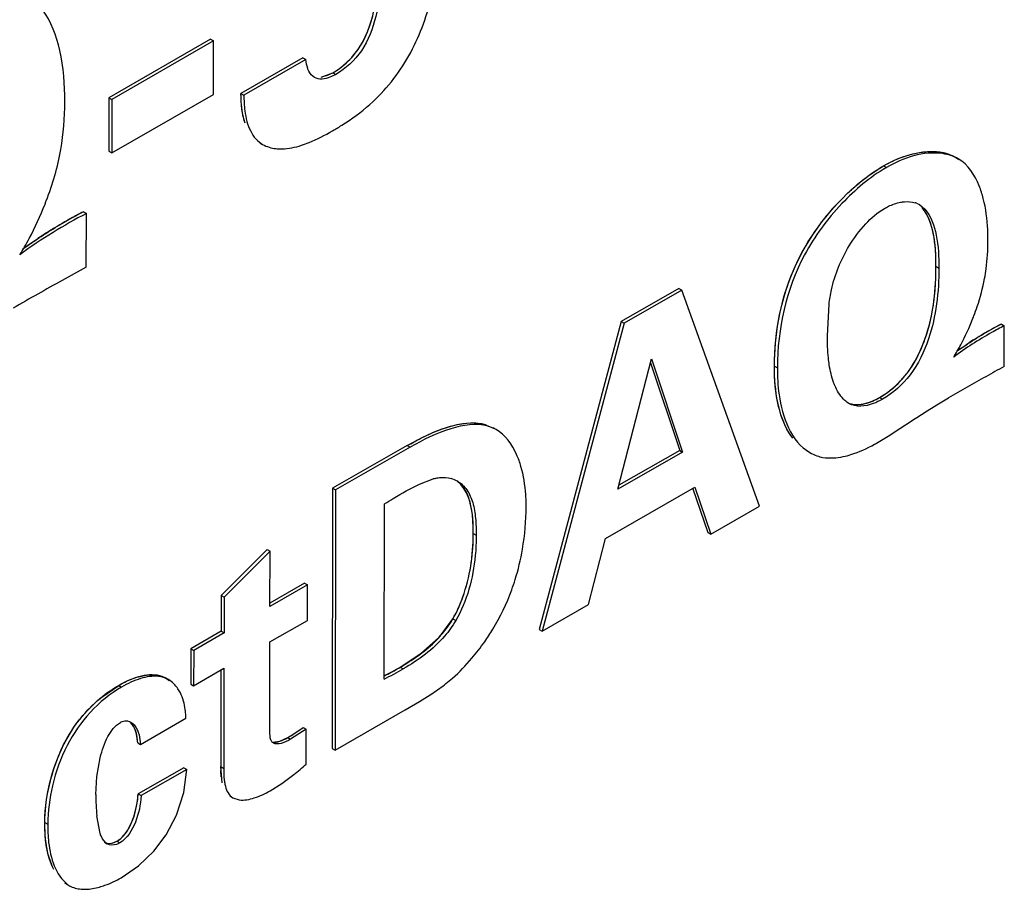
# Model space of a CAD drawing. Header units: inches. Extents: x 0 to 34, y 0 to 22.
# Tile 110 of 139: x 25.352 to 25.53, y 16.731 to 16.889. Entities that reach past the tile are written whole.
import ezdxf

# ---------------------------------------------------------------- set-up
doc = ezdxf.new("R2010")
doc.units = ezdxf.units.IN
doc.header["$LTSCALE"] = 1.87
doc.header["$MEASUREMENT"] = 0
doc.layers.get('0').update_dxf_attribs({"linetype": 'CONTINUOUS'})

msp = doc.modelspace()

# ---------------------------------------------------------------- linework, layer by layer
at = {"color": 7, "linetype": 'CONTINUOUS'}
for p, q in [((25.3863569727, 16.8850846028), (25.3679623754, 16.8745136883)), ((25.3868859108, 16.8847792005), (25.3684913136, 16.874208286)), ((25.3863569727, 16.8850846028), (25.3868859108, 16.8847792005)), ((25.386867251, 16.8750898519), (25.3868859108, 16.8847792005)), ((25.4030446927, 16.8817414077), (25.3918429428, 16.8753008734)), ((25.4030446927, 16.8817414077), (25.4035736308, 16.8814360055)), ((25.4035736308, 16.8814360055), (25.3923718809, 16.8749954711)), ((25.4063620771, 16.878237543), (25.4084540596, 16.8790235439)), ((25.4084540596, 16.8790235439), (25.4089829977, 16.8787181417)), ((25.3679623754, 16.8745136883), (25.3679427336, 16.8648237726)), ((25.3679623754, 16.8745136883), (25.3684913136, 16.874208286)), ((25.3684716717, 16.8645183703), (25.386867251, 16.8750898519)), ((25.3918429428, 16.8753008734), (25.3923718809, 16.8749954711)), ((25.3684913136, 16.874208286), (25.3684716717, 16.8645183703)), ((25.3952284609, 16.8663626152), (25.3957573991, 16.866057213)), ((25.3679427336, 16.8648237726), (25.3684716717, 16.8645183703)), ((25.5215162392, 16.8634612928), (25.520987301, 16.8637666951)), ((25.5080058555, 16.8621684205), (25.5085347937, 16.8618630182)), ((25.5139674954, 16.8554501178), (25.5145149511, 16.8551929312)), ((25.5145188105, 16.8551996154), (25.5155174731, 16.8543280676)), ((25.3633485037, 16.8538771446), (25.3638774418, 16.8535717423)), ((25.3638587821, 16.8438823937), (25.3638774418, 16.8535717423)), ((25.514988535, 16.8546334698), (25.5155174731, 16.8543280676)), ((25.3523705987, 16.8471564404), (25.3550938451, 16.8490298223)), ((25.5175105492, 16.844018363), (25.5180394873, 16.8437129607)), ((25.4710055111, 16.839996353), (25.4606090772, 16.834020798)), ((25.4715344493, 16.8396909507), (25.4611380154, 16.8337153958)), ((25.4710055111, 16.839996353), (25.4715344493, 16.8396909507)), ((25.4856225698, 16.8006219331), (25.4715344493, 16.8396909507)), ((25.4978702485, 16.8314698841), (25.4981732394, 16.8371724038)), ((25.4606090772, 16.834020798), (25.4457716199, 16.7783287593)), ((25.4611380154, 16.8337153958), (25.4463005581, 16.7780233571)), ((25.4606090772, 16.834020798), (25.4611380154, 16.8337153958)), ((25.529335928, 16.833586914), (25.5298648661, 16.8332815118)), ((25.5298462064, 16.8259009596), (25.5298648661, 16.8332815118)), ((25.5212246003, 16.828648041), (25.5230600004, 16.8299028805)), ((25.4600056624, 16.8037106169), (25.4660956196, 16.8272984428)), ((25.4659086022, 16.8265740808), (25.4711685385, 16.8107327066)), ((25.4660956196, 16.8272984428), (25.4716974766, 16.8104273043)), ((25.4882972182, 16.8259886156), (25.4888261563, 16.8256832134)), ((25.5073056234, 16.8202806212), (25.5078345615, 16.819975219)), ((25.5176572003, 16.8189417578), (25.5197944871, 16.820258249)), ((25.5154564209, 16.8175557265), (25.5176572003, 16.8189417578)), ((25.5109902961, 16.8147157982), (25.513186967, 16.8161335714)), ((25.4359791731, 16.8154316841), (25.4365081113, 16.8151262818)), ((25.4379829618, 16.8145239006), (25.4365081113, 16.8151262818)), ((25.4379747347, 16.8145096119), (25.4374457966, 16.8148150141)), ((25.5088405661, 16.8133202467), (25.5109902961, 16.8147157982)), ((25.5067414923, 16.8120400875), (25.5088405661, 16.8133202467)), ((25.4219195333, 16.8115934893), (25.408415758, 16.8038963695)), ((25.4224484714, 16.811288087), (25.4089446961, 16.8035909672)), ((25.4219195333, 16.8115934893), (25.4224484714, 16.811288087)), ((25.4716974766, 16.8104273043), (25.4600056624, 16.8037106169)), ((25.4711685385, 16.8107327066), (25.460190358, 16.8044259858)), ((25.4711685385, 16.8107327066), (25.4716974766, 16.8104273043)), ((25.49415888, 16.8106507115), (25.4946878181, 16.8103453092)), ((25.4241151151, 16.8046285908), (25.4265835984, 16.8055556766)), ((25.408415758, 16.8038963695), (25.4083195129, 16.7568098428)), ((25.408415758, 16.8038963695), (25.4089446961, 16.8035909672)), ((25.4089446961, 16.8035909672), (25.408848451, 16.7565044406)), ((25.4577330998, 16.7947735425), (25.473893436, 16.8040600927)), ((25.4735138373, 16.8039299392), (25.4762803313, 16.7958613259)), ((25.473893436, 16.8040600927), (25.4768092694, 16.7955559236)), ((25.4177295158, 16.7693728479), (25.4177972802, 16.8010501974)), ((25.4768092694, 16.7955559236), (25.4856225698, 16.8006219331)), ((25.4338509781, 16.7956814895), (25.4343799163, 16.7953760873)), ((25.45466406, 16.7828296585), (25.4577330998, 16.7947735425)), ((25.4762803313, 16.7958613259), (25.4768092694, 16.7955559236)), ((25.3965717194, 16.7927894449), (25.38825634, 16.7844887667)), ((25.3965717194, 16.7927894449), (25.3971006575, 16.7924840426)), ((25.3971006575, 16.7924840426), (25.3887852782, 16.7841833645)), ((25.3970810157, 16.7824890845), (25.3971006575, 16.7924840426)), ((25.403861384, 16.7863869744), (25.3970810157, 16.7824890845)), ((25.4033324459, 16.7866923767), (25.3970822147, 16.7830992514)), ((25.4033324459, 16.7866923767), (25.403861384, 16.7863869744)), ((25.4038427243, 16.7799816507), (25.403861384, 16.7863869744)), ((25.38825634, 16.7844887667), (25.3882465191, 16.7780205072)), ((25.38825634, 16.7844887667), (25.3887852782, 16.7841833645)), ((25.3887852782, 16.7841833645), (25.3887754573, 16.7777151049)), ((25.4463005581, 16.7780233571), (25.45466406, 16.7828296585)), ((25.4301484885, 16.7802488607), (25.4306774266, 16.7799434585)), ((25.3970613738, 16.7760877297), (25.4038427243, 16.7799816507)), ((25.4457716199, 16.7783287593), (25.4463005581, 16.7780233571)), ((25.3882465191, 16.7780205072), (25.382760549, 16.7748699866)), ((25.3887754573, 16.7777151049), (25.3832894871, 16.7745645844)), ((25.3882465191, 16.7780205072), (25.3887754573, 16.7777151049)), ((25.424383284, 16.773975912), (25.4276442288, 16.7768949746)), ((25.382760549, 16.7748699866), (25.3827507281, 16.7684743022)), ((25.382760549, 16.7748699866), (25.3832894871, 16.7745645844)), ((25.3970328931, 16.7611990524), (25.3970613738, 16.7760877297)), ((25.3832894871, 16.7745645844), (25.3832796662, 16.7681689)), ((25.4206536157, 16.7715279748), (25.424383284, 16.773975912)), ((25.3832796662, 16.7681689), (25.3887558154, 16.7713148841)), ((25.3887558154, 16.7713148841), (25.3887273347, 16.7532249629)), ((25.4206536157, 16.7715279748), (25.4211825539, 16.7712225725)), ((25.3787244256, 16.7692726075), (25.3781954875, 16.7695780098)), ((25.3882259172, 16.7710104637), (25.3881983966, 16.7535303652)), ((25.3666669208, 16.7661114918), (25.3697360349, 16.7682354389)), ((25.3697360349, 16.7682354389), (25.3702649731, 16.7679300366)), ((25.3827507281, 16.7684743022), (25.3832796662, 16.7681689)), ((25.4240961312, 16.7652885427), (25.4265550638, 16.7668423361)), ((25.4215567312, 16.7638080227), (25.4240961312, 16.7652885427)), ((25.3736895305, 16.7575650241), (25.381879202, 16.7622720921)), ((25.408848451, 16.7565044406), (25.4215567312, 16.7638080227)), ((25.3712985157, 16.7618089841), (25.371913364, 16.7615883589)), ((25.3970625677, 16.7595019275), (25.3970328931, 16.7611990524)), ((25.4012079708, 16.7593347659), (25.4031026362, 16.7605970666)), ((25.4031026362, 16.7605970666), (25.4036315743, 16.7602916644)), ((25.3988380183, 16.7581225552), (25.4002830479, 16.7587808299)), ((25.4002830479, 16.7587808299), (25.400811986, 16.7584754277)), ((25.4036315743, 16.7602916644), (25.400811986, 16.7584754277)), ((25.4036217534, 16.7539572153), (25.4036315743, 16.7602916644)), ((25.3731605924, 16.7578704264), (25.3736895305, 16.7575650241)), ((25.3975540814, 16.7579626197), (25.3988380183, 16.7581225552)), ((25.3658028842, 16.7517709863), (25.3664007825, 16.7551574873)), ((25.4083195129, 16.7568098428), (25.408848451, 16.7565044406)), ((25.3881983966, 16.7535303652), (25.3887273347, 16.7532249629)), ((25.3884237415, 16.7505917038), (25.3881983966, 16.7535303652)), ((25.3655941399, 16.7484785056), (25.3658028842, 16.7517709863)), ((25.3814946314, 16.7533360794), (25.3732470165, 16.7485966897)), ((25.3820235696, 16.7530306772), (25.3737759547, 16.7482912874)), ((25.3814946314, 16.7533360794), (25.3820235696, 16.7530306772)), ((25.3815271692, 16.7488700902), (25.3820235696, 16.7530306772)), ((25.3992219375, 16.7505026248), (25.4013952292, 16.752100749)), ((25.3971193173, 16.7491776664), (25.3992219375, 16.7505026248)), ((25.3732470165, 16.7485966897), (25.3737759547, 16.7482912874)), ((25.380201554, 16.7447485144), (25.3815271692, 16.7488700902)), ((25.389825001, 16.7481797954), (25.3903539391, 16.7478743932)), ((25.3903539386, 16.7478743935), (25.3915318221, 16.7475146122)), ((25.3663554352, 16.7414702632), (25.3657628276, 16.7446586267)), ((25.3783309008, 16.7411871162), (25.380201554, 16.7447485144)), ((25.3563668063, 16.7434621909), (25.3568957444, 16.7431567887)), ((25.376103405, 16.7382430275), (25.3783309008, 16.7411871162)), ((25.3671374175, 16.7398640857), (25.3676663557, 16.7395586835)), ((25.3685463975, 16.7397081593), (25.3694011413, 16.7400586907)), ((25.3694011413, 16.7400586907), (25.3699300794, 16.7397532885)), ((25.3733245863, 16.7355719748), (25.376103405, 16.7382430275)), ((25.3701981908, 16.7334455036), (25.3733245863, 16.7355719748)), ((25.359953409, 16.7325432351), (25.3604823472, 16.7322378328)), ((25.3603189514, 16.7323053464), (25.3608478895, 16.7319999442)), ((25.3604823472, 16.7322378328), (25.3608468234, 16.7319981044))]:
    msp.add_line(p, q, dxfattribs=at)
at = {"color": 40, "linetype": 'CONTINUOUS'}
for p, q in [((25.4072069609, 16.8784517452), (25.4084540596, 16.8790235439)), ((25.4278803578, 16.7771534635), (25.4301484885, 16.7802488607)), ((25.4012917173, 16.7593871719), (25.4031026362, 16.7605970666)), ((25.3882713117, 16.7516636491), (25.3882054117, 16.7528264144))]:
    msp.add_line(p, q, dxfattribs=at)
at = {"color": 7, "linetype": 'CONTINUOUS'}
for centre, radius, start, end in [((25.2990634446, 16.8778865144), 0.0616441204, 332.0955368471, 338.4701189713), ((25.3008832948, 16.8771512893), 0.0596814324, 338.4855422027, 339.1019162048), ((25.5125835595, 16.8517432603), 0.0039567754, 69.5271461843, 73.0871933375), ((25.4050499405, 16.7734419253), 0.0906026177, 117.4043676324, 120.1766580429), ((25.4056398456, 16.7724354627), 0.0917692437, 120.4726282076, 123.4215404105), ((25.4053301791, 16.772952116), 0.0911669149, 120.1741750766, 120.4695587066), ((25.3002268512, 16.8772424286), 0.0603145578, 328.8785503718, 332.1190241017), ((25.7268801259, 16.1843460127), 0.7528431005, 118.8292211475, 119.2086210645), ((25.8263373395, 16.0041165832), 0.9586910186, 119.1405346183, 119.4420573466), ((25.6581943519, 16.3020140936), 0.6166164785, 119.4422068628, 119.9177963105), ((25.4800646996, 16.8519797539), 0.0474176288, 332.1454167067, 338.5260448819), ((25.4816545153, 16.8513372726), 0.045702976, 338.5459604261, 339.1291055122), ((25.5614048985, 16.7717666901), 0.0696430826, 117.4178294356, 120.1054103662), ((25.5614063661, 16.7717671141), 0.0696434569, 120.4503384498, 123.4088536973), ((25.5613849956, 16.7718020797), 0.0696024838, 120.1058491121, 120.4497600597), ((25.4807197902, 16.851608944), 0.0466651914, 328.9905223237, 332.1721449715), ((25.8089817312, 16.3173499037), 0.5801213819, 118.761677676, 119.1373137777), ((25.8304006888, 16.2789257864), 0.6241121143, 119.1372801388, 119.4900663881), ((25.8549296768, 16.2355526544), 0.6739408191, 119.4900350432, 119.820002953), ((25.2884164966, 17.177340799), 0.4254320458, 301.8929994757, 302.2536959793), ((25.4983935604, 16.8167547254), 0.0074035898, 239.9649335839, 251.0063287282), ((25.4922155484, 16.8373101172), 0.0291475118, 299.103682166, 299.89153474), ((25.4297678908, 16.7943417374), 0.0116572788, 104.006502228, 105.8523417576), ((25.4284729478, 16.800819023), 0.0050160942, 59.9968207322, 73.8804201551), ((25.3974666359, 16.8006979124), 0.0459477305, 350.164090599, 359.8401000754), ((25.4133425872, 16.8006532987), 0.0300717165, 359.8406856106, 0.5953888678), ((25.4023659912, 16.7996138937), 0.0409471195, 319.6900084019, 325.0077645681), ((25.3854477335, 16.8337838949), 0.072047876, 296.6192932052, 299.7348648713), ((25.3860405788, 16.8320668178), 0.0697353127, 298.6865184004, 299.7587293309), ((25.3846521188, 16.8346165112), 0.0726385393, 297.0896853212, 298.6818983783), ((25.4050913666, 16.7988452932), 0.038534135, 303.8489099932, 308.1651677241), ((25.3691016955, 16.7622182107), 0.01277762, 0.2416085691, 2.2341074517), ((25.3859546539, 16.7837545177), 0.0287921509, 299.8446009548, 301.990148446), ((25.3721377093, 16.7894537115), 0.0474473, 308.0705948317, 311.571807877), ((25.4099073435, 16.7485217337), 0.0443132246, 180.0558927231, 185.00123955)]:
    msp.add_arc(centre, radius, start, end, dxfattribs=at)
at = {"color": 40, "linetype": 'CONTINUOUS'}
for centre, radius, start, end in [((25.4049399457, 16.7736473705), 0.0903696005, 117.402407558, 119.021853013), ((25.4051406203, 16.7732829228), 0.0907856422, 119.0210121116, 119.5644679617), ((25.5614170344, 16.771743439), 0.0696693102, 117.4178838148, 117.9481103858), ((25.3850483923, 16.8338630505), 0.0717872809, 297.0820746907, 299.4174522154), ((25.3863811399, 16.8314654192), 0.0690441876, 299.4313385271, 299.7610981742), ((25.3993847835, 16.8084735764), 0.0426302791, 299.9281599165, 301.0168380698), ((25.4008661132, 16.8060040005), 0.0397504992, 301.0211976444, 301.8189889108), ((25.3868281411, 16.7822626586), 0.0270634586, 299.8123761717, 300.8018622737), ((25.3850186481, 16.7852887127), 0.0305892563, 300.8106618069, 302.1397683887), ((25.4129703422, 16.7534252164), 0.0247721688, 179.7567995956, 181.3851094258), ((25.4004089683, 16.7527972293), 0.0121904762, 185.3355856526, 187.4659057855), ((25.3693257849, 16.7407094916), 0.01270713, 198.1237662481, 202.5187475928)]:
    msp.add_arc(centre, radius, start, end, dxfattribs=at)
at = {"color": 7, "linetype": 'CONTINUOUS'}
for points, knots in [([(25.4151508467, 16.8733083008), (25.4179534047, 16.8758070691), (25.4227283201, 16.8818154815), (25.4265518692, 16.8922275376), (25.4281382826, 16.902572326), (25.4283791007, 16.9092606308), (25.4283852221, 16.9124780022)], [0, 0, 0, 0, 0.2646964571, 0.5288528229, 0.7731866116, 1, 1, 1, 1]), ([(25.417097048, 16.9008551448), (25.4171459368, 16.8989795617), (25.4172469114, 16.895070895), (25.4164137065, 16.8889586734), (25.414125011, 16.8828651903), (25.4108063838, 16.8797655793), (25.4089829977, 16.8787181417)], [0, 0, 0, 0, 0.2274500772, 0.4729078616, 0.7450794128, 1, 1, 1, 1]), ([(25.4084540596, 16.8790235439), (25.4107014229, 16.8803145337), (25.4145134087, 16.8843966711), (25.4158521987, 16.8896109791), (25.4162486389, 16.8922479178)], [0, 0, 0, 0, 0.4928876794, 1, 1, 1, 1]), ([(25.359993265, 16.8737808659), (25.3600006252, 16.8768898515), (25.3595456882, 16.8826664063), (25.357528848, 16.8883016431), (25.3559314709, 16.8904449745)], [0, 0, 0, 0, 0.5376931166, 1, 1, 1, 1]), ([(25.4041087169, 16.8793273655), (25.4040330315, 16.8794806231), (25.4037534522, 16.8801540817), (25.4036201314, 16.8808812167), (25.4035736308, 16.8814360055)], [0, 0, 0, 0, 0.2348995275, 1, 1, 1, 1]), ([(25.4089829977, 16.8787181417), (25.4086473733, 16.8785254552), (25.4074837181, 16.877951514), (25.4059311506, 16.877702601), (25.4051177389, 16.8781722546)], [0, 0, 0, 0, 0.291799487, 1, 1, 1, 1]), ([(25.3925308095, 16.8700660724), (25.3924054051, 16.8704610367), (25.3919680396, 16.8721730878), (25.391840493, 16.8739511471), (25.3918429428, 16.8753008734)], [0, 0, 0, 0, 0.2349012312, 1, 1, 1, 1]), ([(25.3923718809, 16.8749954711), (25.3923701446, 16.8740388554), (25.3925011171, 16.871804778), (25.3932222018, 16.8685198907), (25.3948295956, 16.8665929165), (25.3957573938, 16.866057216)], [0, 0, 0, 0, 0.2890976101, 0.6762301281, 1, 1, 1, 1]), ([(25.356638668, 16.8558625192), (25.3577854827, 16.8588661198), (25.3595245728, 16.8647665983), (25.3599874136, 16.8708915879), (25.359993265, 16.8737808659)], [0, 0, 0, 0, 0.5266862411, 1, 1, 1, 1]), ([(25.4083691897, 16.868512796), (25.4089444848, 16.8688434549), (25.4113230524, 16.8702639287), (25.4135777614, 16.8719057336), (25.4151508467, 16.8733083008)], [0, 0, 0, 0, 0.2394533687, 1, 1, 1, 1]), ([(25.4027909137, 16.8659120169), (25.4032575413, 16.8660641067), (25.405184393, 16.8667806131), (25.4070132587, 16.8677352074), (25.4083691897, 16.868512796)], [0, 0, 0, 0, 0.2389588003, 1, 1, 1, 1]), ([(25.3981373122, 16.8652978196), (25.3985042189, 16.8652546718), (25.4000803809, 16.8651877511), (25.4016473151, 16.8655392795), (25.4027909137, 16.8659120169)], [0, 0, 0, 0, 0.2349729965, 1, 1, 1, 1]), ([(25.5080058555, 16.8621684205), (25.5091288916, 16.8628138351), (25.5130627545, 16.864716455), (25.5182561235, 16.8653436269), (25.5209872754, 16.8637667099)], [0, 0, 0, 0, 0.291141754, 1, 1, 1, 1]), ([(25.5215162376, 16.8634612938), (25.5206706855, 16.8639495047), (25.5162731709, 16.8653058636), (25.5115736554, 16.8636094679), (25.5085347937, 16.8618630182)], [0, 0, 0, 0, 0.2178757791, 1, 1, 1, 1]), ([(25.501398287, 16.8571009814), (25.5019306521, 16.85761239), (25.5039842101, 16.8594840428), (25.5062361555, 16.8611515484), (25.5080058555, 16.8621684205)], [0, 0, 0, 0, 0.2656138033, 1, 1, 1, 1]), ([(25.5260688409, 16.8562788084), (25.5258711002, 16.8570586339), (25.5250360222, 16.8597776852), (25.5233054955, 16.8624281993), (25.5215162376, 16.8634612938)], [0, 0, 0, 0, 0.2802573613, 1, 1, 1, 1]), ([(25.5085347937, 16.8618630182), (25.5055453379, 16.8601452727), (25.4999319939, 16.8553547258), (25.4913350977, 16.8438213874), (25.4888416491, 16.8326830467), (25.4888261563, 16.8256832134)], [0, 0, 0, 0, 0.2416949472, 0.5093055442, 1, 1, 1, 1]), ([(25.4882972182, 16.8259886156), (25.4883093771, 16.8314821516), (25.4902779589, 16.8431305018), (25.4970691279, 16.8529422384), (25.501398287, 16.8571009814)], [0, 0, 0, 0, 0.4778407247, 1, 1, 1, 1]), ([(25.5081802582, 16.8544824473), (25.5084210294, 16.8546207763), (25.5093527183, 16.8551110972), (25.5103619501, 16.8554640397), (25.511124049, 16.855607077)], [0, 0, 0, 0, 0.263681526, 1, 1, 1, 1]), ([(25.511124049, 16.855607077), (25.511354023, 16.8556502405), (25.5122194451, 16.8557717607), (25.5131214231, 16.8557155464), (25.513734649, 16.8555288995)], [0, 0, 0, 0, 0.2674193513, 1, 1, 1, 1]), ([(25.5269107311, 16.8486797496), (25.5269119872, 16.8493395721), (25.5268531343, 16.8518897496), (25.5265338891, 16.8544448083), (25.5260688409, 16.8562788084)], [0, 0, 0, 0, 0.2585651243, 1, 1, 1, 1]), ([(25.3638774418, 16.8535717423), (25.3618281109, 16.8525094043), (25.3577283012, 16.8501550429), (25.3537640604, 16.8475595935), (25.3518605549, 16.8460686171)], [0, 0, 0, 0, 0.4884045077, 1, 1, 1, 1]), ([(25.501808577, 16.8476996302), (25.5026787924, 16.849116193), (25.5045434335, 16.8516357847), (25.5069137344, 16.8537547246), (25.5081802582, 16.8544824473)], [0, 0, 0, 0, 0.5323063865, 1, 1, 1, 1]), ([(25.5175105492, 16.844018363), (25.5175134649, 16.8460141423), (25.517361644, 16.8496823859), (25.5160897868, 16.8533503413), (25.514988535, 16.8546334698)], [0, 0, 0, 0, 0.5413476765, 1, 1, 1, 1]), ([(25.5155174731, 16.8543280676), (25.5166187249, 16.8530449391), (25.5178905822, 16.8493769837), (25.5180424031, 16.8457087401), (25.5180394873, 16.8437129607)], [0, 0, 0, 0, 0.4586523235, 1, 1, 1, 1]), ([(25.5262981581, 16.8418085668), (25.5264083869, 16.8423978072), (25.5267713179, 16.8446713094), (25.526906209, 16.8469777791), (25.5269107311, 16.8486797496)], [0, 0, 0, 0, 0.2604727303, 1, 1, 1, 1]), ([(25.4981732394, 16.8371724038), (25.4982806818, 16.8380391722), (25.4988793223, 16.8417198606), (25.5003143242, 16.8452672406), (25.501808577, 16.8476996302)], [0, 0, 0, 0, 0.2342752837, 1, 1, 1, 1]), ([(25.5180394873, 16.8437129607), (25.5180288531, 16.839393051), (25.5172825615, 16.8325376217), (25.5133369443, 16.8243140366), (25.5097683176, 16.8210853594), (25.5078345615, 16.819975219)], [0, 0, 0, 0, 0.4812874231, 0.7515800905, 1, 1, 1, 1]), ([(25.5160051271, 16.8323466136), (25.5163058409, 16.8333461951), (25.5172514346, 16.837170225), (25.5175034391, 16.8411300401), (25.5175105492, 16.844018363)], [0, 0, 0, 0, 0.2654605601, 1, 1, 1, 1]), ([(25.5243587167, 16.8350549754), (25.5245739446, 16.8356194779), (25.5253649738, 16.837825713), (25.5259782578, 16.8400985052), (25.5262981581, 16.8418085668)], [0, 0, 0, 0, 0.2577538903, 1, 1, 1, 1]), ([(25.5127748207, 16.8253618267), (25.5138802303, 16.826956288), (25.5150094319, 16.8293071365), (25.5158236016, 16.8317432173), (25.5160051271, 16.8323466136)], [0, 0, 0, 0, 0.7548471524, 1, 1, 1, 1]), ([(25.5298648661, 16.8332815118), (25.5290934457, 16.8328813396), (25.525937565, 16.8311571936), (25.5228617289, 16.8292532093), (25.5207156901, 16.8275679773)], [0, 0, 0, 0, 0.2415551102, 1, 1, 1, 1]), ([(25.4982177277, 16.8261813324), (25.4981514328, 16.8266037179), (25.497927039, 16.8283579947), (25.4978662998, 16.830129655), (25.4978702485, 16.8314698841)], [0, 0, 0, 0, 0.2418591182, 1, 1, 1, 1]), ([(25.491600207, 16.8129457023), (25.4903272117, 16.8146086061), (25.488646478, 16.8189979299), (25.4882908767, 16.8235429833), (25.4882972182, 16.8259886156)], [0, 0, 0, 0, 0.4612963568, 1, 1, 1, 1]), ([(25.4888261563, 16.8256832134), (25.488821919, 16.8240490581), (25.4890786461, 16.8186162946), (25.4912734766, 16.8123166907), (25.4946878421, 16.8103452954)], [0, 0, 0, 0, 0.2930291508, 1, 1, 1, 1]), ([(25.4993867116, 16.8220987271), (25.4992437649, 16.8224035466), (25.4987039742, 16.8237172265), (25.4983854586, 16.8251126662), (25.4982177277, 16.8261813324)], [0, 0, 0, 0, 0.2373573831, 1, 1, 1, 1]), ([(25.5073056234, 16.8202806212), (25.507804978, 16.8205672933), (25.5098931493, 16.8219444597), (25.5116790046, 16.8237812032), (25.5127748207, 16.8253618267)], [0, 0, 0, 0, 0.2303979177, 1, 1, 1, 1]), ([(25.5017647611, 16.819222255), (25.5015056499, 16.8193718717), (25.5004888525, 16.8201261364), (25.4997930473, 16.8212322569), (25.4993867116, 16.8220987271)], [0, 0, 0, 0, 0.2381788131, 1, 1, 1, 1]), ([(25.5078345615, 16.819975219), (25.5073031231, 16.8196697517), (25.5054705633, 16.8187600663), (25.5030370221, 16.8184876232), (25.5017647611, 16.819222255)], [0, 0, 0, 0, 0.2944017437, 1, 1, 1, 1]), ([(25.5038468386, 16.819050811), (25.5041295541, 16.8190826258), (25.5053406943, 16.8193062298), (25.5064870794, 16.8198101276), (25.5073056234, 16.8202806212)], [0, 0, 0, 0, 0.231559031, 1, 1, 1, 1]), ([(25.4219195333, 16.8115934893), (25.4242551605, 16.8129361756), (25.4286212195, 16.8151590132), (25.4338173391, 16.8160286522), (25.4359791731, 16.8154316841)], [0, 0, 0, 0, 0.5457094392, 1, 1, 1, 1]), ([(25.4365081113, 16.8151262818), (25.4343462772, 16.81572325), (25.4291501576, 16.814853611), (25.4247840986, 16.8126307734), (25.4224484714, 16.811288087)], [0, 0, 0, 0, 0.4542905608, 1, 1, 1, 1]), ([(25.4424620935, 16.8078300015), (25.442249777, 16.8085574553), (25.4413587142, 16.8110983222), (25.4396684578, 16.8135316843), (25.4379747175, 16.8145096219)], [0, 0, 0, 0, 0.2792620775, 1, 1, 1, 1]), ([(25.5007425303, 16.8096084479), (25.5012098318, 16.8097069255), (25.5031740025, 16.8102299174), (25.5050363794, 16.8110877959), (25.5063926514, 16.811842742)], [0, 0, 0, 0, 0.2352775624, 1, 1, 1, 1]), ([(25.4959839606, 16.8097542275), (25.496339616, 16.809632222), (25.497894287, 16.809229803), (25.4995458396, 16.8093562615), (25.5007425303, 16.8096084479)], [0, 0, 0, 0, 0.2351507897, 1, 1, 1, 1]), ([(25.4434126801, 16.8009657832), (25.4434064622, 16.8015637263), (25.4433128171, 16.8038750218), (25.4429427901, 16.8061830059), (25.4424620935, 16.8078300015)], [0, 0, 0, 0, 0.2584514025, 1, 1, 1, 1]), ([(25.4269464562, 16.8056524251), (25.4271995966, 16.8057163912), (25.4281623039, 16.8059009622), (25.4291761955, 16.8058370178), (25.4298667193, 16.8056374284)], [0, 0, 0, 0, 0.266456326, 1, 1, 1, 1]), ([(25.4338509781, 16.7956814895), (25.433852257, 16.7966451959), (25.4337748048, 16.7999039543), (25.4328571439, 16.8037179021), (25.4309502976, 16.8051403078)], [0, 0, 0, 0, 0.2883075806, 1, 1, 1, 1]), ([(25.4309812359, 16.8051629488), (25.4316504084, 16.8047765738), (25.4328725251, 16.803616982), (25.4338693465, 16.8011953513), (25.4343185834, 16.7983905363), (25.4343812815, 16.7964048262), (25.4343799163, 16.7953760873)], [0, 0, 0, 0, 0.2144900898, 0.4494931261, 0.7144399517, 1, 1, 1, 1]), ([(25.4177972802, 16.8010501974), (25.4183226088, 16.801379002), (25.4203759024, 16.8026592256), (25.4224743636, 16.8038854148), (25.4241151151, 16.8046285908)], [0, 0, 0, 0, 0.2559910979, 1, 1, 1, 1]), ([(25.4301484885, 16.7802488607), (25.4308691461, 16.7814935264), (25.433053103, 16.7863821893), (25.4338342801, 16.7917926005), (25.4338509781, 16.7956814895)], [0, 0, 0, 0, 0.2699825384, 1, 1, 1, 1]), ([(25.4343799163, 16.7953760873), (25.4343746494, 16.7941494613), (25.4341275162, 16.7888486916), (25.4327273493, 16.7834839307), (25.4306774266, 16.7799434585)], [0, 0, 0, 0, 0.2306688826, 1, 1, 1, 1]), ([(25.4408033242, 16.7855112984), (25.4410237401, 16.7861204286), (25.4418284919, 16.7885210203), (25.4424169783, 16.7909929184), (25.442738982, 16.7928487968)], [0, 0, 0, 0, 0.2559002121, 1, 1, 1, 1]), ([(25.4359110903, 16.7761321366), (25.4364243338, 16.776864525), (25.4383607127, 16.7798192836), (25.4399058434, 16.7830310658), (25.4408033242, 16.7855112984)], [0, 0, 0, 0, 0.2532098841, 1, 1, 1, 1]), ([(25.4306774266, 16.7799434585), (25.4301017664, 16.7789502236), (25.427540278, 16.7754236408), (25.423940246, 16.7728106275), (25.4211825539, 16.7712225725)], [0, 0, 0, 0, 0.2651107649, 1, 1, 1, 1]), ([(25.428902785, 16.7685484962), (25.4293129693, 16.7688707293), (25.4309905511, 16.7702731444), (25.4325132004, 16.7718559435), (25.4335904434, 16.7731242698)], [0, 0, 0, 0, 0.2386524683, 1, 1, 1, 1]), ([(25.3697360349, 16.7682354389), (25.3704728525, 16.7686586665), (25.3729987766, 16.769946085), (25.3764130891, 16.7706071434), (25.3781954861, 16.7695780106)], [0, 0, 0, 0, 0.2922117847, 1, 1, 1, 1]), ([(25.3787244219, 16.7692726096), (25.378174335, 16.7695902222), (25.3764713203, 16.7700893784), (25.3734680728, 16.7695457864), (25.3713497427, 16.7685531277), (25.3702649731, 16.7679300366)], [0, 0, 0, 0, 0.2141924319, 0.5781584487, 1, 1, 1, 1]), ([(25.3702649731, 16.7679300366), (25.366087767, 16.7655306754), (25.3607911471, 16.7596215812), (25.3575970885, 16.7503985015), (25.3569001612, 16.745486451), (25.3568957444, 16.7431567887)], [0, 0, 0, 0, 0.4953067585, 0.7604655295, 1, 1, 1, 1]), ([(25.3808828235, 16.7668561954), (25.3807531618, 16.7671146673), (25.3802133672, 16.768057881), (25.379416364, 16.7688730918), (25.3787244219, 16.7692726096)], [0, 0, 0, 0, 0.2657407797, 1, 1, 1, 1]), ([(25.3563668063, 16.7434621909), (25.3563705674, 16.7454460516), (25.3568782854, 16.7496324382), (25.3587555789, 16.7557998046), (25.3619489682, 16.7616011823), (25.3650181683, 16.7647701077), (25.3666669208, 16.7661114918)], [0, 0, 0, 0, 0.2322917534, 0.4900076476, 0.751125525, 1, 1, 1, 1]), ([(25.3818696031, 16.7627163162), (25.3818547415, 16.7630964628), (25.3817350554, 16.7645148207), (25.3813508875, 16.7659231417), (25.3808828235, 16.7668561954)], [0, 0, 0, 0, 0.2671024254, 1, 1, 1, 1]), ([(25.3664007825, 16.7551574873), (25.3667208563, 16.7564767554), (25.3674684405, 16.7588434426), (25.3690458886, 16.7609670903), (25.3700253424, 16.7615298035)], [0, 0, 0, 0, 0.5458257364, 1, 1, 1, 1]), ([(25.3700253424, 16.7615298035), (25.3701332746, 16.7615917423), (25.3705264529, 16.7617865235), (25.3709874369, 16.761856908), (25.3712985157, 16.7618089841)], [0, 0, 0, 0, 0.2833437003, 1, 1, 1, 1]), ([(25.3731605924, 16.7578704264), (25.3731226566, 16.7582349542), (25.3730226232, 16.7596020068), (25.372457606, 16.7610632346), (25.3716607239, 16.7617036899)], [0, 0, 0, 0, 0.2638850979, 1, 1, 1, 1]), ([(25.371913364, 16.7615883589), (25.3722089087, 16.7614177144), (25.3733227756, 16.7603346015), (25.3735692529, 16.758720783), (25.3736895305, 16.7575650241)], [0, 0, 0, 0, 0.2270191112, 1, 1, 1, 1]), ([(25.3977176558, 16.7577846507), (25.3976051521, 16.757849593), (25.3971388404, 16.7583066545), (25.3970943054, 16.7590031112), (25.3970625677, 16.7595019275)], [0, 0, 0, 0, 0.2062834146, 1, 1, 1, 1]), ([(25.400811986, 16.7584754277), (25.4002831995, 16.7581715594), (25.3993385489, 16.7577129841), (25.398126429, 16.7575486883), (25.3977176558, 16.7577846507)], [0, 0, 0, 0, 0.5637272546, 1, 1, 1, 1]), ([(25.3887273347, 16.7532249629), (25.3887234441, 16.7521391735), (25.3887327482, 16.7502593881), (25.3896342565, 16.7482899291), (25.3903539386, 16.7478743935)], [0, 0, 0, 0, 0.5664550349, 1, 1, 1, 1]), ([(25.3737759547, 16.7482912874), (25.3736828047, 16.7466559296), (25.3730735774, 16.7435317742), (25.3712839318, 16.7405264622), (25.3699300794, 16.7397532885)], [0, 0, 0, 0, 0.5123446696, 1, 1, 1, 1]), ([(25.370957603, 16.7414555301), (25.3717403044, 16.7424800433), (25.3727320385, 16.7448727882), (25.373176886, 16.7473654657), (25.3732470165, 16.7485966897)], [0, 0, 0, 0, 0.5111125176, 1, 1, 1, 1]), ([(25.3915318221, 16.7475146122), (25.3924394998, 16.7474188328), (25.3944296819, 16.7478239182), (25.3962086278, 16.7486543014), (25.3971193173, 16.7491776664)], [0, 0, 0, 0, 0.4649409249, 1, 1, 1, 1]), ([(25.3580074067, 16.7349479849), (25.3576969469, 16.7355355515), (25.3565956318, 16.7382451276), (25.356362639, 16.7412184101), (25.3563668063, 16.7434621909)], [0, 0, 0, 0, 0.2284970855, 1, 1, 1, 1]), ([(25.3568957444, 16.7431567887), (25.3568936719, 16.7420408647), (25.3570286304, 16.7382333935), (25.3582875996, 16.7339283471), (25.3604823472, 16.7322378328)], [0, 0, 0, 0, 0.2871464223, 1, 1, 1, 1]), ([(25.3676663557, 16.7395586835), (25.3671984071, 16.7398788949), (25.3667149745, 16.7405506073), (25.3664258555, 16.741270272), (25.3663554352, 16.7414702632)], [0, 0, 0, 0, 0.7278377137, 1, 1, 1, 1]), ([(25.3699300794, 16.7397532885), (25.3697330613, 16.7396395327), (25.3690437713, 16.7393123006), (25.3681222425, 16.7392541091), (25.3676663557, 16.7395586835)], [0, 0, 0, 0, 0.2932581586, 1, 1, 1, 1]), ([(25.3662668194, 16.7317595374), (25.3665981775, 16.7318516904), (25.3679590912, 16.7322873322), (25.3692581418, 16.7329055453), (25.3701981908, 16.7334455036)], [0, 0, 0, 0, 0.2408462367, 1, 1, 1, 1]), ([(25.3629291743, 16.7313801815), (25.3631915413, 16.731356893), (25.364316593, 16.7313256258), (25.3654383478, 16.7315291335), (25.3662668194, 16.7317595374)], [0, 0, 0, 0, 0.2344838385, 1, 1, 1, 1])]:
    msp.add_open_spline(points, degree=3, knots=knots, dxfattribs=at)
at = {"color": 40, "linetype": 'CONTINUOUS'}
for points, knots in [([(25.4084540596, 16.8790235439), (25.4100364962, 16.8799325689), (25.4132865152, 16.8827076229), (25.4154463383, 16.8880936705), (25.4160770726, 16.8911045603), (25.4162498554, 16.8922560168)], [0, 0, 0, 0, 0.4013363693, 0.7657370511, 1, 1, 1, 1]), ([(25.5080058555, 16.8621684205), (25.512734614, 16.8648860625), (25.5181349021, 16.8657601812), (25.5215306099, 16.8634215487), (25.5217035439, 16.8632902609)], [0, 0, 0, 0, 0.9474740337, 1, 1, 1, 1]), ([(25.4882972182, 16.8259886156), (25.4883105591, 16.8320161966), (25.4902036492, 16.8431376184), (25.4971574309, 16.8526634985), (25.4997841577, 16.8554661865)], [0, 0, 0, 0, 0.6560599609, 1, 1, 1, 1]), ([(25.5175105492, 16.844018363), (25.5175127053, 16.8454941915), (25.5173712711, 16.8495752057), (25.5162808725, 16.8531276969), (25.514988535, 16.8546334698)], [0, 0, 0, 0, 0.3531040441, 1, 1, 1, 1]), ([(25.352413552, 16.8471876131), (25.3528063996, 16.847472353), (25.3554411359, 16.84931589), (25.3580934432, 16.8509701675), (25.3603467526, 16.8522483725)], [0, 0, 0, 0, 0.1495775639, 1, 1, 1, 1]), ([(25.5111042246, 16.8233083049), (25.5116028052, 16.8238346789), (25.5135380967, 16.8261378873), (25.5170348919, 16.8336350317), (25.5175007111, 16.8400218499), (25.5175105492, 16.844018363)], [0, 0, 0, 0, 0.0946075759, 0.3846517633, 1, 1, 1, 1]), ([(25.5212600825, 16.8286733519), (25.5214760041, 16.8288271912), (25.523967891, 16.8305637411), (25.5264803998, 16.8320752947), (25.528764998, 16.8332873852)], [0, 0, 0, 0, 0.0868139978, 1, 1, 1, 1]), ([(25.5015726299, 16.8193544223), (25.5017854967, 16.819257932), (25.503390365, 16.8187021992), (25.5055422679, 16.8192670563), (25.5073056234, 16.8202806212)], [0, 0, 0, 0, 0.1389436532, 1, 1, 1, 1]), ([(25.4219195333, 16.8115934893), (25.4227389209, 16.8120645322), (25.4275836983, 16.8147284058), (25.432720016, 16.8163316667), (25.4359791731, 16.8154316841)], [0, 0, 0, 0, 0.1681725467, 1, 1, 1, 1]), ([(25.4338509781, 16.7956814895), (25.4338551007, 16.798788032), (25.4334523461, 16.8027107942), (25.4313616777, 16.804851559), (25.4308441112, 16.8052174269)], [0, 0, 0, 0, 0.7825437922, 1, 1, 1, 1]), ([(25.4301484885, 16.7802488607), (25.4309990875, 16.7817179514), (25.4332701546, 16.7871000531), (25.4338365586, 16.7923232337), (25.4338509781, 16.7956814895)], [0, 0, 0, 0, 0.2926564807, 1, 1, 1, 1]), ([(25.3697360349, 16.7682354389), (25.3724572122, 16.7697984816), (25.3760507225, 16.7708838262), (25.3784687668, 16.7694425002), (25.3788766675, 16.7690972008)], [0, 0, 0, 0, 0.8126007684, 1, 1, 1, 1]), ([(25.3563668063, 16.7434621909), (25.3563765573, 16.748605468), (25.3586705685, 16.7578330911), (25.3643304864, 16.7640745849), (25.365857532, 16.7654247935)], [0, 0, 0, 0, 0.7427938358, 1, 1, 1, 1]), ([(25.3731605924, 16.7578704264), (25.3731131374, 16.758326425), (25.3730166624, 16.759649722), (25.3724412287, 16.7609224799), (25.3719072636, 16.7614773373)], [0, 0, 0, 0, 0.3397401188, 1, 1, 1, 1]), ([(25.3572490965, 16.7367566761), (25.3569395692, 16.7376992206), (25.3564711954, 16.7398483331), (25.3563644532, 16.7421952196), (25.3563668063, 16.7434621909)], [0, 0, 0, 0, 0.4767355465, 1, 1, 1, 1]), ([(25.3694011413, 16.7400586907), (25.3697152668, 16.7402380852), (25.3704358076, 16.7407698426), (25.3710299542, 16.7415195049), (25.3713224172, 16.7419798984)], [0, 0, 0, 0, 0.4463991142, 1, 1, 1, 1])]:
    msp.add_open_spline(points, degree=3, knots=knots, dxfattribs=at)
at = {"color": 7, "linetype": 'CONTINUOUS'}
for points in [[(25.4051177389, 16.8781722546), (25.4046749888, 16.8784278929), (25.4043350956, 16.8788689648), (25.4041087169, 16.8793273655)], [(25.3957573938, 16.866057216), (25.3964785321, 16.8656408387), (25.3973102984, 16.8653950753), (25.3981373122, 16.8652978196)], [(25.4276442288, 16.7768949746), (25.4285936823, 16.7779173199), (25.4294488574, 16.7790417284), (25.4301484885, 16.7802488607)], [(25.3694011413, 16.7400586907), (25.3700064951, 16.7404044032), (25.3705343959, 16.7409015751), (25.370957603, 16.7414555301)], [(25.3608478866, 16.7319999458), (25.3614747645, 16.7316379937), (25.3622081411, 16.7314441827), (25.3629291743, 16.7313801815)]]:
    msp.add_open_spline(points, degree=3, dxfattribs=at)
at = {"color": 40, "linetype": 'CONTINUOUS'}
for points in [[(25.3925830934, 16.8699057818), (25.392057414, 16.8714748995), (25.3918394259, 16.8733632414), (25.3918429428, 16.8753008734)], [(25.4997841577, 16.8554661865), (25.5024108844, 16.8582688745), (25.5052726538, 16.860597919), (25.5080058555, 16.8621684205)], [(25.4909065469, 16.81396589), (25.4890508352, 16.8170362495), (25.4882852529, 16.8213741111), (25.4882972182, 16.8259886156)], [(25.5073056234, 16.8202806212), (25.5085809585, 16.8210127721), (25.5099076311, 16.8220450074), (25.5111042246, 16.8233083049)], [(25.4218240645, 16.7722272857), (25.4238805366, 16.7735034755), (25.4260517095, 16.7751180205), (25.4278803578, 16.7771534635)], [(25.365857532, 16.7654247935), (25.3671300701, 16.7665499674), (25.368452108, 16.7674979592), (25.3697360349, 16.7682354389)], [(25.3975708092, 16.7579598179), (25.3983131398, 16.7578400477), (25.3993916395, 16.7582685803), (25.4002830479, 16.7587808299)], [(25.3713224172, 16.7419798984), (25.3725507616, 16.743913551), (25.3731360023, 16.7466477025), (25.3732470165, 16.7485966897)], [(25.3675853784, 16.7396763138), (25.3681124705, 16.7395575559), (25.3687759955, 16.7396977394), (25.3694011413, 16.7400586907)]]:
    msp.add_open_spline(points, degree=3, dxfattribs=at)

doc.saveas('drawing.dxf')
